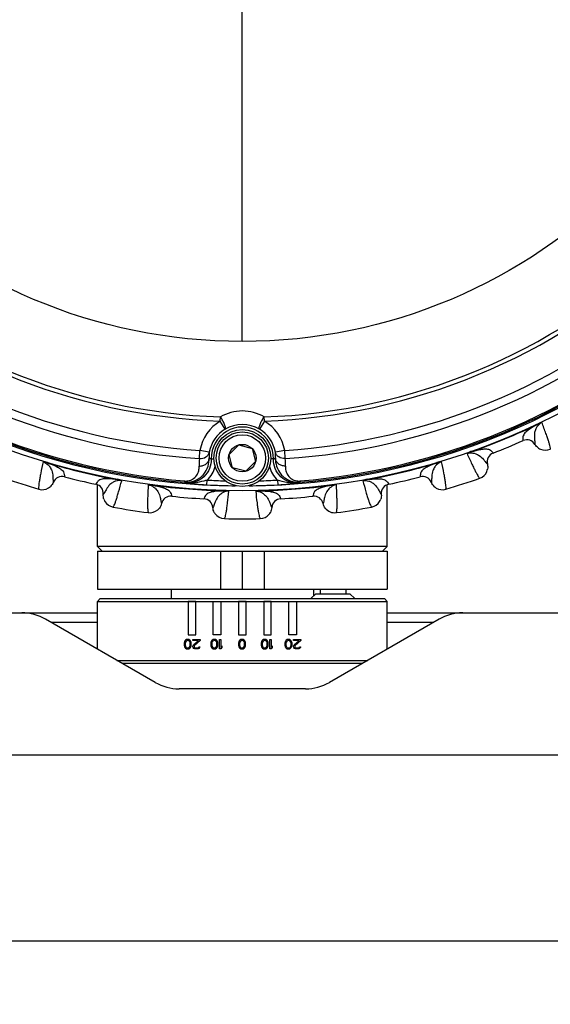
# Model space of a CAD drawing. Header units: millimetres. Extents: x 0 to 420, y 0 to 297.
# Tile 47 of 140: x 80 to 97, y 126 to 157. Entities that reach past the tile are written whole.
import ezdxf

# ---------------------------------------------------------------- set-up
doc = ezdxf.new("R2010")
doc.units = ezdxf.units.MM
doc.header["$LTSCALE"] = 23.1
doc.layers.get('0').update_dxf_attribs({"linetype": 'CONTINUOUS'})
for name, color, linetype in [('02___PRT_ALL_AXES', 7, 'CONTINUOUS'), ('03___PRT_ALL_CURVES', 7, 'CONTINUOUS'), ('COL3', 7, 'CONTINUOUS'), ('DIM_PILOTEES', 7, 'CONTINUOUS')]:
    doc.layers.add(name, color=color, linetype=linetype)
doc.styles.get("Standard").update_dxf_attribs({"font": 'txt', "width": 0.7})
doc.dimstyles.new('DIMSTYLE_2', dxfattribs={"dimtxt": 2.5, "dimasz": 3.5, "dimexe": 2, "dimexo": 0, "dimtad": 1, "dimlfac": 3.333333, "dimdsep": 46, "dimtxsty": 'Standard', "dimblk": '_FILLED', "dimblk1": '_FILLED', "dimblk2": '_FILLED', "dimcen": 0.09, "dimazin": 2, "dimtp": 0.5, "dimtm": 0.5, "dimtfac": 1, "dimtofl": 0, "dimtmove": 0, "dimatfit": 3, "dimldrblk": '_FILLED', "dimfxl": 0, "dimtolj": 1, "dimarcsym": 0})

# ---------------------------------------------------------------- blocks, each defined once
blk = doc.blocks.new('_FILLED')
at = {"color": 0, "linetype": 'ByBlock'}
blk.add_solid([(0, 0), (-1, 0.1429), (-1, -0.1429)], dxfattribs=at)
blk = doc.blocks.new('*D7')
at = {"layer": 'DIM_PILOTEES', "color": 2, "linetype": 'Continuous'}
for p, q in [((68.84, 133.387), (68.84, 126.122)), ((164.84, 133.387), (164.84, 126.122)), ((68.84, 128.122), (116.84, 128.122)), ((164.84, 128.122), (116.84, 128.122))]:
    blk.add_line(p, q, dxfattribs=at)
at = {"layer": 'DIM_PILOTEES', "color": 2, "linetype": 'Continuous', "xscale": 3.5, "yscale": 3.5, "zscale": 3.5, "rotation": 180}
blk.add_blockref('_FILLED', (68.84, 128.122), dxfattribs=at)
at = {"layer": 'DIM_PILOTEES', "color": 2, "linetype": 'Continuous', "xscale": 3.5, "yscale": 3.5, "zscale": 3.5}
blk.add_blockref('_FILLED', (164.84, 128.122), dxfattribs=at)
at = {"layer": 'DIM_PILOTEES', "color": 2, "linetype": 'Continuous', "insert": (116.719, 131.247), "char_height": 2.5, "width": 17.14286, "attachment_point": 2, "line_spacing_factor": 0.9}
blk.add_mtext('{\\ftxt;\\W0.0001;\\H0.0001;\\~}{\\ftxt;\\W2.2857142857;\\H2.5; }{\\ftxt;\\W0.0001;\\H0.0001;\\~}{\\ftxt;\\W0.0001;\\H0.0001;\\~}{\\ftxt;\\W2.2857142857;\\H2.5; }{\\ftxt;\\W0.0001;\\H0.0001;\\~}', dxfattribs=at)

msp = doc.modelspace()

# ---------------------------------------------------------------- linework, layer by layer
at = {"color": 7, "linetype": 'Continuous'}
for p, q in [((86.1449, 144.5439), (86.1496, 144.6755)), ((87.5366, 144.544), (87.5319, 144.6756)), ((86.2985, 144.2864), (86.1449, 144.5439)), ((87.5366, 144.544), (87.3831, 144.2864)), ((96.1612, 144.4419), (96.1564, 144.452)), ((86.4222, 143.489), (86.7284, 143.7952)), ((86.7284, 143.7952), (87.1466, 143.6832)), ((95.7007, 143.9281), (95.7009, 143.9266)), ((95.7007, 143.9281), (95.7009, 143.9266)), ((96.079, 143.8082), (96.0789, 143.807)), ((96.079, 143.8081), (96.0789, 143.807)), ((85.4868, 143.3608), (85.5038, 143.62)), ((85.7988, 143.5663), (85.5038, 143.62)), ((86.5342, 143.0708), (86.4222, 143.489)), ((87.1466, 143.6832), (87.2587, 143.2649)), ((88.1778, 143.6201), (87.8828, 143.5664)), ((88.1948, 143.3608), (88.1778, 143.6201)), ((94.0701, 143.5758), (94.0664, 143.5863)), ((94.759, 143.5381), (94.7599, 143.5369)), ((94.759, 143.5381), (94.7599, 143.5369)), ((80.692, 143.2245), (80.6951, 143.2351)), ((85.8611, 143.3508), (85.9412, 143.3529)), ((86.9525, 142.9587), (86.5342, 143.0708)), ((87.2587, 143.2649), (86.9525, 142.9587)), ((87.8205, 143.3509), (87.7396, 143.353)), ((92.9889, 143.2245), (92.9857, 143.2352)), ((94.5764, 143.1858), (94.5773, 143.1849)), ((94.5764, 143.1857), (94.5773, 143.1849)), ((81.2271, 142.789), (81.2272, 142.7875)), ((81.2272, 142.789), (81.2272, 142.7875)), ((92.4537, 142.789), (92.4537, 142.7875)), ((92.4537, 142.789), (92.4537, 142.7875)), ((80.8723, 142.6114), (80.8725, 142.6102)), ((80.8723, 142.6113), (80.8725, 142.6102)), ((82.2182, 142.5511), (82.2175, 142.5498)), ((82.2182, 142.5511), (82.2175, 142.5498)), ((82.8928, 142.6961), (82.8948, 142.7071)), ((84.0156, 142.5183), (84.0171, 142.5293)), ((85.0164, 142.6529), (85.013, 142.613)), ((85.7251, 142.5307), (85.7329, 142.6804)), ((87.9488, 142.6805), (87.9565, 142.5307)), ((88.6652, 142.653), (88.6686, 142.613)), ((89.6652, 142.5183), (89.6638, 142.5293)), ((90.7881, 142.6961), (90.7861, 142.7071)), ((91.4626, 142.5511), (91.4633, 142.5498)), ((91.4626, 142.5511), (91.4633, 142.5498)), ((92.8086, 142.6114), (92.8083, 142.6102)), ((92.8086, 142.6113), (92.8083, 142.6102)), ((82.4538, 142.2317), (82.453, 142.2307)), ((82.4537, 142.2317), (82.453, 142.2307)), ((84.6123, 142.1719), (84.6126, 142.1704)), ((84.6124, 142.1719), (84.6126, 142.1704)), ((86.272, 142.3407), (86.2723, 142.3518)), ((87.4088, 142.3407), (87.4085, 142.3518)), ((89.0685, 142.1719), (89.0682, 142.1704)), ((89.0685, 142.1719), (89.0682, 142.1704)), ((91.2271, 142.2317), (91.2278, 142.2307)), ((91.2271, 142.2317), (91.2278, 142.2307)), ((84.2896, 141.9409), (84.2901, 141.9398)), ((84.2896, 141.9409), (84.2901, 141.9398)), ((85.6284, 142.0919), (85.6279, 142.0905)), ((85.6285, 142.0919), (85.6279, 142.0905)), ((88.0524, 142.0919), (88.0529, 142.0905)), ((88.0524, 142.0919), (88.0529, 142.0905)), ((89.3912, 141.941), (89.3908, 141.9398)), ((89.3912, 141.9409), (89.3908, 141.9398)), ((85.911, 141.8133), (85.9104, 141.8123)), ((85.911, 141.8133), (85.9104, 141.8123)), ((87.7698, 141.8133), (87.7704, 141.8123)), ((87.7698, 141.8133), (87.7704, 141.8123)), ((82.4154, 140.437), (82.2654, 140.587)), ((91.4154, 140.587), (82.2654, 140.587)), ((91.2654, 140.437), (91.4154, 140.587)), ((82.2654, 140.437), (91.4154, 140.437)), ((86.1478, 140.437), (86.1478, 139.237)), ((86.8404, 140.437), (86.8404, 139.237)), ((87.533, 140.437), (87.533, 139.237)), ((82.2654, 139.237), (91.4154, 139.237)), ((89.1583, 139.087), (89.0083, 138.937)), ((89.1583, 139.087), (90.2383, 139.087)), ((89.2928, 139.237), (89.2928, 139.087)), ((90.1039, 139.237), (90.1039, 139.087)), ((90.2383, 139.087), (90.3883, 138.937)), ((82.3554, 138.937), (82.2654, 138.847)), ((82.2654, 138.847), (91.4154, 138.847)), ((82.2654, 137.3427), (82.2654, 138.847)), ((82.3554, 138.937), (91.3254, 138.937)), ((91.3254, 138.937), (91.4154, 138.847)), ((91.4154, 137.3427), (91.4154, 138.847)), ((64.3404, 138.487), (82.2654, 138.487)), ((91.4154, 138.487), (109.3404, 138.487)), ((84.0923, 136.2879), (80.6316, 138.286)), ((82.2654, 138.187), (80.8031, 138.187)), ((93.0493, 138.286), (89.5885, 136.2879)), ((92.8777, 138.187), (91.4154, 138.187)), ((82.8816, 136.987), (90.7993, 136.987)), ((83.0375, 136.897), (90.6434, 136.897)), ((88.8385, 136.087), (84.8423, 136.087)), ((175.9404, 133.987), (57.7404, 133.987))]:
    msp.add_line(p, q, dxfattribs=at)
for centre, radius in [((86.8404, 163.987), 21.6412), ((86.8404, 163.987), 16.9279), ((86.8404, 143.377), 0.9), ((86.8404, 143.377), 0.825), ((86.8404, 143.377), 0.735), ((86.8404, 143.377), 0.433)]:
    msp.add_circle(centre, radius, dxfattribs=at)
for centre, radius, start, end in [((86.8404, 163.987), 19.4555, 227.0507, 267.95139), ((86.8404, 163.987), 19.3238, 227.0507, 267.95139), ((86.8404, 163.987), 19.3238, 272.0507, 312.95139), ((86.8404, 163.987), 19.4555, 272.0507, 312.95139), ((86.8404, 163.987), 21.4888, 225.58302, 269.4284), ((86.8404, 163.987), 20.6706, 228.7569, 266.24518), ((86.8404, 163.987), 20.4108, 228.7569, 266.24518), ((86.8404, 163.987), 21.4888, 270.5716, 314.41698), ((86.8404, 163.987), 20.4108, 273.7569, 311.24518), ((86.8404, 163.987), 20.6706, 273.7569, 311.24518), ((86.8404, 163.987), 21.452, 229.88886, 265.11322), ((86.8404, 163.987), 21.4119, 229.88886, 265.11322), ((86.8404, 163.987), 21.4119, 274.88886, 310.11322), ((86.8404, 163.987), 21.452, 274.88886, 310.11322), ((86.8411, 143.5004), 1.3635, 90.02826, 120.47216), ((86.8405, 143.5004), 1.3635, 59.52989, 90.00306), ((86.8408, 143.3766), 1.359, 120.79979, 169.6817), ((86.8408, 143.3766), 0.9801, 358.49528, 181.5068), ((86.8408, 143.3519), 1.0805, 59.87483, 120.12721), ((86.8408, 143.3766), 1.359, 10.32038, 59.20229), ((86.8404, 163.987), 21.6426, 289.50423, 295.49579), ((86.8404, 163.987), 21.6537, 289.50422, 295.49579), ((86.8408, 143.3766), 1.0592, 120.79979, 169.6817), ((86.8408, 143.3766), 1.0592, 10.32038, 59.20229), ((86.8404, 163.987), 21.93, 291.16941, 293.83059), ((95.822, 143.6523), 0.2999, 31.04847, 113.81536), ((96.4006, 144.0015), 0.3761, 235.21947, 247.16366), ((86.8517, 143.4581), 1.0585, 174.13028, 184.13394), ((86.9337, 145.693), 2.5761, 243.78994, 245.39359), ((86.7478, 145.693), 2.5761, 294.60849, 296.21214), ((86.8299, 143.4581), 1.0585, 355.86814, 5.8718), ((94.8683, 143.2572), 0.2999, 111.18461, 193.95162), ((96.4001, 144.0006), 0.375, 247.18416, 295.56325), ((86.8404, 163.987), 21.6537, 253.50424, 259.4958), ((86.8404, 163.987), 21.6426, 253.50424, 259.4958), ((86.82, 143.1998), 1.3429, 173.11538, 183.23593), ((85.1121, 143.3309), 0.8992, 313.66328, 345.57095), ((88.5695, 143.331), 0.8991, 194.37596, 226.33904), ((86.8616, 143.1998), 1.3429, 356.76615, 6.8867), ((86.8404, 163.987), 21.6426, 280.50424, 286.4958), ((86.8404, 163.987), 21.6537, 280.50424, 286.4958), ((81.1505, 142.4976), 0.2999, 75.1846, 157.95162), ((86.8404, 163.987), 21.93, 255.16941, 257.83059), ((86.8404, 163.987), 21.93, 282.16941, 284.83059), ((92.5304, 142.4976), 0.2999, 22.04846, 104.81536), ((94.2133, 143.0948), 0.375, 289.436, 337.64906), ((94.2122, 143.0951), 0.3761, 337.6698, 349.69195), ((86.8404, 163.987), 22.53, 250.56213, 253.43786), ((80.5244, 142.752), 0.3761, 301.6698, 313.69195), ((82.1542, 142.2566), 0.2999, 355.04847, 77.81541), ((86.8404, 163.987), 21.6537, 262.50424, 268.49579), ((86.8404, 163.987), 21.6426, 262.50424, 268.49579), ((88.9894, 147.5556), 6.3436, 231.18313, 231.59913), ((86.8117, 159.8362), 17.3418, 264.16618, 264.90668), ((86.4028, 155.2741), 12.7614, 264.91665, 266.9556), ((86.8404, 163.987), 21.4852, 267.02426, 269.40944), ((86.8404, 163.987), 21.3353, 267.02432, 268.54323), ((86.8404, 163.987), 21.4852, 270.5793, 272.97808), ((86.8404, 163.987), 21.3353, 271.45878, 272.97776), ((86.8404, 163.987), 21.6426, 271.50419, 277.49577), ((86.8404, 163.987), 21.6537, 271.50419, 277.49578), ((87.3149, 154.7602), 12.2463, 273.00406, 275.12832), ((86.9614, 158.8744), 16.3756, 275.07355, 275.85775), ((84.6921, 147.5555), 6.3436, 308.40295, 308.81895), ((91.5266, 142.2566), 0.2999, 102.18459, 184.95164), ((93.1565, 142.7521), 0.3761, 226.61275, 238.77352), ((86.8404, 163.987), 22.53, 286.56213, 289.43786), ((80.525, 142.7512), 0.375, 253.436, 301.64906), ((84.5822, 141.8721), 0.2999, 84.18461, 166.95163), ((86.8404, 163.987), 21.93, 264.16941, 266.83059), ((86.8404, 163.987), 21.93, 273.16941, 275.83059), ((89.0986, 141.8721), 0.2999, 13.04846, 95.81537), ((93.1558, 142.7512), 0.375, 238.79501, 286.56319), ((82.8276, 142.1991), 0.3761, 198.93541, 210.85504), ((82.8266, 142.1986), 0.375, 210.87541, 259.56327), ((86.8404, 163.987), 22.53, 259.56213, 262.43786), ((85.6113, 141.7911), 0.2999, 4.04846, 86.81534), ((88.0696, 141.7911), 0.2999, 93.18458, 175.95164), ((86.8404, 163.987), 22.53, 277.56213, 280.43786), ((90.8542, 142.1986), 0.375, 280.436, 328.64906), ((90.8532, 142.1991), 0.3761, 328.6698, 340.69195), ((83.9248, 142.0247), 0.375, 262.436, 310.64906), ((83.924, 142.0254), 0.3761, 310.66981, 322.69195), ((86.2848, 141.8392), 0.3754, 208.2969, 214.33575), ((86.2845, 141.839), 0.375, 214.33733, 268.56304), ((87.3964, 141.839), 0.375, 271.43597, 319.64906), ((87.3954, 141.8396), 0.3761, 319.6698, 331.69195), ((89.756, 142.0247), 0.375, 217.53596, 277.56258), ((86.8404, 163.987), 22.53, 268.56213, 271.43786), ((79.8816, 136.987), 1.5, 60, 90), ((93.7993, 136.987), 1.5, 90, 120), ((84.8423, 137.587), 1.5, 240, 270), ((88.8385, 137.587), 1.5, 270, 300)]:
    msp.add_arc(centre, radius, start, end, dxfattribs=at)
for points, knots in [([(86.2985, 144.2864), (86.304, 144.2908), (86.311, 144.3089), (86.3083, 144.3602), (86.2806, 144.4464), (86.2263, 144.5594), (86.1773, 144.6376), (86.1496, 144.6755)], [0, 0, 0, 0, 0.0489859, 0.1240191, 0.3586936, 0.6721743, 1, 1, 1, 1]), ([(87.3831, 144.2864), (87.3776, 144.2908), (87.3705, 144.3089), (87.3733, 144.3602), (87.4009, 144.4465), (87.4552, 144.5595), (87.5043, 144.6376), (87.5319, 144.6756)], [0, 0, 0, 0, 0.0489878, 0.1240211, 0.3586949, 0.672175, 1, 1, 1, 1]), ([(96.1612, 144.4419), (96.0702, 144.3936), (95.9397, 144.3186), (95.7856, 144.201), (95.7047, 144.1047), (95.6934, 144.0048), (95.6972, 143.9526), (95.7007, 143.9281)], [0, 0, 0, 0, 0.4163368, 0.603755, 0.7883405, 0.899971, 1, 1, 1, 1]), ([(96.2962, 144.4983), (96.241, 144.4712), (96.168, 144.4086), (96.0981, 144.2928), (96.0578, 144.1646), (96.056, 144.0203), (96.0733, 143.8977), (96.08, 143.8328), (96.079, 143.8081)], [0, 0, 0, 0, 0.2372853, 0.3547765, 0.5205252, 0.7493742, 0.904539, 1, 1, 1, 1]), ([(96.2962, 144.4983), (96.2923, 144.4991), (96.283, 144.4981), (96.262, 144.4941), (96.232, 144.4843), (96.1945, 144.4696), (96.1692, 144.4581), (96.1564, 144.452)], [0, 0, 0, 0, 0.0792354, 0.1846662, 0.4362285, 0.7136569, 1, 1, 1, 1]), ([(96.2962, 144.4983), (96.2734, 144.4893), (96.2272, 144.4734), (96.183, 144.4527), (96.1612, 144.4419)], [0, 0, 0, 0, 0.5010872, 1, 1, 1, 1]), ([(96.5619, 143.6623), (96.5667, 143.6688), (96.5656, 143.6953), (96.5582, 143.7413), (96.5396, 143.8123), (96.5113, 143.9052), (96.4724, 144.0215), (96.4012, 144.2223), (96.3403, 144.3834), (96.2962, 144.4983)], [0, 0, 0, 0, 0.0276676, 0.0818253, 0.1640493, 0.2746457, 0.4136462, 0.5809734, 1, 1, 1, 1]), ([(85.013, 142.613), (85.0766, 142.6075), (85.2021, 142.6134), (85.3741, 142.6683), (85.5163, 142.7562), (85.6593, 142.8965), (85.7736, 143.1071), (85.7988, 143.2923), (85.796, 143.3818)], [0, 0, 0, 0, 0.1549354, 0.3001982, 0.4333702, 0.5564914, 0.7830363, 1, 1, 1, 1]), ([(85.4792, 143.124), (85.519, 143.1226), (85.5987, 143.1335), (85.7026, 143.1885), (85.7758, 143.275), (85.7951, 143.3469), (85.796, 143.3818)], [0, 0, 0, 0, 0.2654064, 0.5233125, 0.7675494, 1, 1, 1, 1]), ([(85.4868, 143.3608), (85.5562, 143.3553), (85.6662, 143.38), (85.7655, 143.4741), (85.7925, 143.5353), (85.7988, 143.5663)], [0, 0, 0, 0, 0.51887, 0.7645351, 1, 1, 1, 1]), ([(88.1948, 143.3608), (88.1254, 143.3553), (88.0154, 143.38), (87.9161, 143.4742), (87.8891, 143.5354), (87.8828, 143.5664)], [0, 0, 0, 0, 0.51887, 0.7645351, 1, 1, 1, 1]), ([(87.8856, 143.3818), (87.8828, 143.2924), (87.908, 143.1071), (88.0223, 142.8965), (88.1654, 142.7561), (88.3076, 142.6683), (88.4796, 142.6135), (88.605, 142.6076), (88.6686, 142.613)], [0, 0, 0, 0, 0.2169685, 0.4435715, 0.5667109, 0.6998765, 0.8450975, 1, 1, 1, 1]), ([(88.2024, 143.124), (88.1626, 143.1226), (88.083, 143.1336), (87.979, 143.1886), (87.9058, 143.275), (87.8865, 143.3469), (87.8856, 143.3818)], [0, 0, 0, 0, 0.2654064, 0.5233125, 0.7675494, 1, 1, 1, 1]), ([(94.0664, 143.5863), (94.053, 143.5816), (94.027, 143.5718), (93.99, 143.5557), (93.962, 143.5413), (93.9442, 143.5294), (93.937, 143.5234), (93.9348, 143.5202)], [0, 0, 0, 0, 0.2863254, 0.5637467, 0.8152504, 0.9207392, 1, 1, 1, 1]), ([(94.0701, 143.5758), (94.047, 143.568), (94.0011, 143.5512), (93.9572, 143.53), (93.9348, 143.5202)], [0, 0, 0, 0, 0.4989204, 1, 1, 1, 1]), ([(93.9348, 143.5202), (93.9929, 143.54), (94.0889, 143.5474), (94.2201, 143.5149), (94.3393, 143.4527), (94.4426, 143.352), (94.5171, 143.2531), (94.5582, 143.2025), (94.5764, 143.1857)], [0, 0, 0, 0, 0.2372756, 0.3547692, 0.5205199, 0.7493702, 0.9045368, 1, 1, 1, 1]), ([(93.9348, 143.5202), (93.9848, 143.4077), (94.0557, 143.2507), (94.1473, 143.0584), (94.202, 142.9487), (94.2477, 142.863), (94.2848, 142.7996), (94.312, 142.7619), (94.33, 142.7424), (94.3381, 142.7411)], [0, 0, 0, 0, 0.4190238, 0.5863511, 0.7253523, 0.8359487, 0.9181735, 0.9723321, 1, 1, 1, 1]), ([(94.0701, 143.5758), (94.1686, 143.6059), (94.3139, 143.6452), (94.5061, 143.671), (94.6313, 143.6601), (94.71, 143.5975), (94.7441, 143.5578), (94.759, 143.5381)], [0, 0, 0, 0, 0.4163341, 0.6037535, 0.7883396, 0.8999703, 1, 1, 1, 1]), ([(80.5498, 143.259), (80.5241, 143.1387), (80.4892, 142.97), (80.4503, 142.7606), (80.4301, 142.6396), (80.4167, 142.5434), (80.4094, 142.4703), (80.4093, 142.4238), (80.4124, 142.3975), (80.4181, 142.3917)], [0, 0, 0, 0, 0.4190172, 0.5863449, 0.7253448, 0.835943, 0.9181717, 0.9723313, 1, 1, 1, 1]), ([(80.6951, 143.2351), (80.6816, 143.2392), (80.6547, 143.2466), (80.6154, 143.2553), (80.5842, 143.2603), (80.5629, 143.2608), (80.5534, 143.2606), (80.5498, 143.259)], [0, 0, 0, 0, 0.2863323, 0.5637579, 0.815303, 0.9206414, 1, 1, 1, 1]), ([(80.5498, 143.259), (80.6085, 143.2409), (80.6905, 143.1905), (80.7775, 143.087), (80.8374, 142.9667), (80.8618, 142.8245), (80.8639, 142.7007), (80.8674, 142.6356), (80.8723, 142.6113)], [0, 0, 0, 0, 0.2372838, 0.3547752, 0.5205239, 0.7493728, 0.9045382, 1, 1, 1, 1]), ([(80.692, 143.2245), (80.6687, 143.2317), (80.6334, 143.2416), (80.5915, 143.2508), (80.5675, 143.2551), (80.5558, 143.2583), (80.5498, 143.259)], [0, 0, 0, 0, 0.4989168, 0.7520902, 0.8770226, 1, 1, 1, 1]), ([(80.692, 143.2245), (80.7894, 143.191), (80.93, 143.1373), (81.1006, 143.0453), (81.1956, 142.9628), (81.2224, 142.8659), (81.2267, 142.8138), (81.2272, 142.789)], [0, 0, 0, 0, 0.4163289, 0.6037497, 0.7883374, 0.8999693, 1, 1, 1, 1]), ([(85.0164, 142.6529), (85.0635, 142.6489), (85.1515, 142.6557), (85.2897, 142.7119), (85.4048, 142.8198), (85.4724, 142.9714), (85.482, 143.0745), (85.4792, 143.124)], [0, 0, 0, 0, 0.1895324, 0.3464148, 0.5920578, 0.8008832, 1, 1, 1, 1]), ([(85.8611, 143.3508), (85.8638, 143.2466), (85.8247, 143.0344), (85.6417, 142.7698), (85.3669, 142.6024), (85.1529, 142.5755), (85.049, 142.5842)], [0, 0, 0, 0, 0.2499967, 0.4999859, 0.7499764, 1, 1, 1, 1]), ([(88.6326, 142.5843), (88.5288, 142.5756), (88.3147, 142.6024), (88.0399, 142.7698), (87.8569, 143.0345), (87.8178, 143.2467), (87.8205, 143.3509)], [0, 0, 0, 0, 0.2499997, 0.5000005, 0.7499784, 1, 1, 1, 1]), ([(88.2024, 143.124), (88.1996, 143.0745), (88.2092, 142.9714), (88.2769, 142.8198), (88.392, 142.7119), (88.5302, 142.6557), (88.6182, 142.649), (88.6652, 142.653)], [0, 0, 0, 0, 0.1991522, 0.4080464, 0.6537536, 0.8105925, 1, 1, 1, 1]), ([(92.9889, 143.2245), (92.8915, 143.191), (92.7508, 143.1373), (92.5802, 143.0453), (92.4853, 142.9628), (92.4585, 142.8659), (92.4541, 142.8138), (92.4537, 142.789)], [0, 0, 0, 0, 0.4163411, 0.6037582, 0.7883424, 0.8999716, 1, 1, 1, 1]), ([(93.131, 143.259), (93.0723, 143.2409), (92.9904, 143.1905), (92.9033, 143.087), (92.8434, 142.9667), (92.8191, 142.8245), (92.817, 142.7007), (92.8134, 142.6356), (92.8086, 142.6113)], [0, 0, 0, 0, 0.2372771, 0.3547701, 0.5205206, 0.7493713, 0.9045374, 1, 1, 1, 1]), ([(93.131, 143.259), (93.1274, 143.2604), (93.118, 143.261), (93.0966, 143.2602), (93.0655, 143.2553), (93.0262, 143.2466), (92.9993, 143.2392), (92.9857, 143.2352)], [0, 0, 0, 0, 0.0792289, 0.1846976, 0.4362363, 0.7136666, 1, 1, 1, 1]), ([(93.1311, 143.259), (93.1072, 143.2537), (93.0591, 143.2452), (93.0121, 143.2318), (92.9889, 143.2245)], [0, 0, 0, 0, 0.5010632, 1, 1, 1, 1]), ([(93.2627, 142.3917), (93.2685, 142.3975), (93.2716, 142.4238), (93.2714, 142.4703), (93.2642, 142.5434), (93.2508, 142.6396), (93.2305, 142.7605), (93.1916, 142.97), (93.1567, 143.1387), (93.131, 143.259)], [0, 0, 0, 0, 0.0276676, 0.0818253, 0.1640493, 0.2746457, 0.4136462, 0.5809734, 1, 1, 1, 1]), ([(82.8928, 142.6961), (82.7908, 142.7105), (82.6411, 142.7265), (82.4473, 142.7219), (82.3253, 142.6916), (82.2574, 142.6174), (82.2298, 142.5729), (82.2182, 142.5511)], [0, 0, 0, 0, 0.4163398, 0.6037568, 0.7883413, 0.8999716, 1, 1, 1, 1]), ([(83.0351, 142.6624), (82.9746, 142.6729), (82.8787, 142.6652), (82.7541, 142.6125), (82.6462, 142.5325), (82.5599, 142.4169), (82.5018, 142.3075), (82.4691, 142.251), (82.4537, 142.2317)], [0, 0, 0, 0, 0.2372765, 0.3547683, 0.5205172, 0.7493666, 0.9045338, 1, 1, 1, 1]), ([(82.7587, 141.8298), (82.7664, 141.8323), (82.7812, 141.8544), (82.8021, 141.8959), (82.8288, 141.9643), (82.8606, 142.0561), (82.8975, 142.173), (82.9579, 142.3773), (83.0033, 142.5435), (83.0351, 142.6624)], [0, 0, 0, 0, 0.0276676, 0.0818253, 0.1640493, 0.2746457, 0.4136462, 0.5809734, 1, 1, 1, 1]), ([(83.0351, 142.6624), (83.0115, 142.6684), (82.9648, 142.6827), (82.9168, 142.692), (82.8928, 142.6961)], [0, 0, 0, 0, 0.5010732, 1, 1, 1, 1]), ([(83.0351, 142.6624), (83.0325, 142.6653), (83.0244, 142.67), (83.005, 142.679), (82.975, 142.6888), (82.936, 142.6989), (82.9087, 142.7045), (82.8948, 142.7071)], [0, 0, 0, 0, 0.0792208, 0.1846781, 0.4362287, 0.7136603, 1, 1, 1, 1]), ([(83.8698, 142.5302), (83.8633, 142.4072), (83.8552, 142.2352), (83.8495, 142.0223), (83.8484, 141.8996), (83.8503, 141.8026), (83.8545, 141.7292), (83.8617, 141.6832), (83.8689, 141.6577), (83.8754, 141.6529)], [0, 0, 0, 0, 0.4190168, 0.5863445, 0.7253449, 0.8359431, 0.9181717, 0.9723313, 1, 1, 1, 1]), ([(84.0171, 142.5293), (84.0031, 142.5311), (83.9753, 142.5343), (83.9352, 142.5367), (83.9036, 142.5367), (83.8824, 142.534), (83.8732, 142.5322), (83.8698, 142.5302)], [0, 0, 0, 0, 0.2863282, 0.5637529, 0.8152887, 0.9206512, 1, 1, 1, 1]), ([(84.0156, 142.5183), (83.9915, 142.5218), (83.9551, 142.5263), (83.9063, 142.5284), (83.8819, 142.5303), (83.8698, 142.5302)], [0, 0, 0, 0, 0.4989187, 0.752075, 1, 1, 1, 1]), ([(83.8698, 142.5302), (83.9307, 142.5215), (84.0194, 142.4845), (84.1217, 142.3959), (84.1996, 142.2864), (84.2459, 142.1498), (84.2674, 142.0278), (84.281, 141.9641), (84.2896, 141.9409)], [0, 0, 0, 0, 0.2372891, 0.3547843, 0.5205332, 0.7493792, 0.9045414, 1, 1, 1, 1]), ([(84.0156, 142.5183), (84.1171, 142.5004), (84.2644, 142.4694), (84.4473, 142.4052), (84.554, 142.3386), (84.5956, 142.2471), (84.608, 142.1963), (84.6124, 142.1719)], [0, 0, 0, 0, 0.4163297, 0.6037504, 0.7883378, 0.8999695, 1, 1, 1, 1]), ([(85.7329, 142.6804), (85.6982, 142.6707), (85.5616, 142.6324), (85.4226, 142.6005), (85.3174, 142.5883)], [0, 0, 0, 0, 0.2537562, 1, 1, 1, 1]), ([(88.3643, 142.5884), (88.3294, 142.5924), (88.1889, 142.6137), (88.0517, 142.6514), (87.9488, 142.6805)], [0, 0, 0, 0, 0.2468901, 1, 1, 1, 1]), ([(89.6652, 142.5183), (89.5638, 142.5004), (89.4165, 142.4694), (89.2336, 142.4052), (89.1269, 142.3386), (89.0852, 142.2471), (89.0728, 142.1963), (89.0685, 142.1719)], [0, 0, 0, 0, 0.4163329, 0.6037521, 0.7883389, 0.8999702, 1, 1, 1, 1]), ([(89.811, 142.5302), (89.7502, 142.5214), (89.6614, 142.4845), (89.5592, 142.3959), (89.4812, 142.2864), (89.4349, 142.1498), (89.4135, 142.0278), (89.3998, 141.9641), (89.3912, 141.9409)], [0, 0, 0, 0, 0.2372843, 0.354776, 0.5205251, 0.7493747, 0.9045395, 1, 1, 1, 1]), ([(89.811, 142.5302), (89.8076, 142.5321), (89.7985, 142.5341), (89.7772, 142.5367), (89.7457, 142.5367), (89.7055, 142.5343), (89.6778, 142.5311), (89.6638, 142.5293)], [0, 0, 0, 0, 0.0792379, 0.1846805, 0.4362223, 0.7136632, 1, 1, 1, 1]), ([(89.811, 142.5302), (89.7866, 142.5286), (89.7378, 142.5278), (89.6893, 142.5218), (89.6653, 142.5183)], [0, 0, 0, 0, 0.5010468, 1, 1, 1, 1]), ([(89.8054, 141.6529), (89.812, 141.6577), (89.8192, 141.6832), (89.8263, 141.7292), (89.8306, 141.8025), (89.8324, 141.8996), (89.8313, 142.0222), (89.8257, 142.2352), (89.8176, 142.4072), (89.811, 142.5302)], [0, 0, 0, 0, 0.0276676, 0.0818253, 0.1640493, 0.2746457, 0.4136462, 0.5809734, 1, 1, 1, 1]), ([(90.7861, 142.7071), (90.7721, 142.7045), (90.7448, 142.6989), (90.7059, 142.6888), (90.6758, 142.6791), (90.6566, 142.6699), (90.6482, 142.6654), (90.6457, 142.6624)], [0, 0, 0, 0, 0.2863335, 0.5637581, 0.8153068, 0.9206355, 1, 1, 1, 1]), ([(90.7881, 142.6961), (90.7641, 142.692), (90.7281, 142.6847), (90.6867, 142.674), (90.6633, 142.6669), (90.6513, 142.6645), (90.6457, 142.6624)], [0, 0, 0, 0, 0.498916, 0.7520936, 0.8770707, 1, 1, 1, 1]), ([(90.6457, 142.6625), (90.7062, 142.673), (90.8021, 142.6651), (90.9267, 142.6125), (91.0347, 142.5325), (91.121, 142.4169), (91.179, 142.3075), (91.2118, 142.251), (91.2271, 142.2317)], [0, 0, 0, 0, 0.2372901, 0.3547858, 0.5205343, 0.7493789, 0.9045407, 1, 1, 1, 1]), ([(90.6457, 142.6624), (90.6775, 142.5435), (90.723, 142.3773), (90.7834, 142.173), (90.8202, 142.0561), (90.852, 141.9643), (90.8787, 141.8959), (90.8997, 141.8544), (90.9144, 141.8323), (90.9222, 141.8298)], [0, 0, 0, 0, 0.4190167, 0.5863445, 0.725345, 0.8359431, 0.9181716, 0.9723313, 1, 1, 1, 1]), ([(90.7881, 142.6961), (90.8901, 142.7105), (91.0398, 142.7265), (91.2336, 142.7219), (91.3556, 142.6916), (91.4235, 142.6174), (91.451, 142.5729), (91.4626, 142.5511)], [0, 0, 0, 0, 0.4163286, 0.6037495, 0.7883373, 0.8999692, 1, 1, 1, 1]), ([(86.272, 142.3407), (86.169, 142.3389), (86.0187, 142.3314), (85.828, 142.2965), (85.7122, 142.2475), (85.6567, 142.1636), (85.6365, 142.1153), (85.6284, 142.0919)], [0, 0, 0, 0, 0.416332, 0.6037544, 0.7883402, 0.8999709, 1, 1, 1, 1]), ([(86.4179, 142.3296), (86.3564, 142.3305), (86.2629, 142.3079), (86.1481, 142.2364), (86.054, 142.1405), (85.9869, 142.0128), (85.9466, 141.8957), (85.9231, 141.8348), (85.911, 141.8133)], [0, 0, 0, 0, 0.2372831, 0.3547737, 0.5205258, 0.7493759, 0.9045412, 1, 1, 1, 1]), ([(86.4179, 142.3296), (86.3935, 142.3319), (86.3452, 142.3387), (86.2963, 142.3404), (86.272, 142.3407)], [0, 0, 0, 0, 0.5010887, 1, 1, 1, 1]), ([(86.4179, 142.3296), (86.4148, 142.3321), (86.4061, 142.3354), (86.3855, 142.3414), (86.3544, 142.3463), (86.3143, 142.3502), (86.2864, 142.3514), (86.2723, 142.3518)], [0, 0, 0, 0, 0.0792429, 0.1846758, 0.4362334, 0.7136597, 1, 1, 1, 1]), ([(86.2751, 141.4641), (86.2823, 141.4678), (86.2934, 141.4918), (86.3077, 141.5361), (86.3233, 141.6079), (86.3403, 141.7035), (86.3585, 141.8248), (86.3862, 142.036), (86.4051, 142.2072), (86.4179, 142.3296)], [0, 0, 0, 0, 0.0276644, 0.0818167, 0.1640337, 0.27462, 0.4136153, 0.5809542, 1, 1, 1, 1]), ([(87.4085, 142.3518), (87.3944, 142.3514), (87.3665, 142.3502), (87.3265, 142.3463), (87.2953, 142.3414), (87.2748, 142.3354), (87.266, 142.3321), (87.263, 142.3296)], [0, 0, 0, 0, 0.2863516, 0.5637689, 0.8153172, 0.920769, 1, 1, 1, 1]), ([(87.4088, 142.3407), (87.3845, 142.3404), (87.3478, 142.3389), (87.3052, 142.3347), (87.281, 142.3314), (87.2689, 142.3307), (87.263, 142.3296)], [0, 0, 0, 0, 0.498904, 0.7520756, 0.87698, 1, 1, 1, 1]), ([(87.263, 142.3297), (87.3244, 142.3306), (87.4179, 142.3079), (87.5327, 142.2364), (87.6268, 142.1405), (87.694, 142.0128), (87.7342, 141.8957), (87.7577, 141.8348), (87.7698, 141.8133)], [0, 0, 0, 0, 0.2372877, 0.3547812, 0.520528, 0.7493725, 0.9045363, 1, 1, 1, 1]), ([(87.263, 142.3296), (87.2758, 142.2072), (87.2947, 142.036), (87.3224, 141.8248), (87.3405, 141.7035), (87.3575, 141.6079), (87.3732, 141.5361), (87.3874, 141.4918), (87.3985, 141.4678), (87.4058, 141.4641)], [0, 0, 0, 0, 0.4190282, 0.5863559, 0.725353, 0.8359474, 0.9181739, 0.972332, 1, 1, 1, 1]), ([(87.4088, 142.3407), (87.5118, 142.3389), (87.6622, 142.3314), (87.8529, 142.2965), (87.9687, 142.2475), (88.0241, 142.1636), (88.0443, 142.1153), (88.0524, 142.0919)], [0, 0, 0, 0, 0.4163428, 0.6037597, 0.788343, 0.899972, 1, 1, 1, 1])]:
    msp.add_open_spline(points, degree=3, knots=knots, dxfattribs=at)
for points in [[(96.1861, 143.6926), (96.1432, 143.7224), (96.1059, 143.7622), (96.0789, 143.807)], [(94.5773, 143.1849), (94.5899, 143.1341), (94.5916, 143.0793), (94.5822, 143.0278)], [(80.8725, 142.6102), (80.8528, 142.5616), (80.8221, 142.5163), (80.7842, 142.4801)], [(85.3174, 142.5883), (85.2285, 142.5781), (85.1381, 142.5761), (85.049, 142.5842)], [(88.6326, 142.5843), (88.5435, 142.5762), (88.4531, 142.5781), (88.3643, 142.5884)], [(92.8981, 142.4787), (92.8596, 142.5152), (92.8283, 142.561), (92.8083, 142.6102)], [(82.4719, 142.077), (82.4551, 142.1258), (82.4486, 142.1793), (82.453, 142.2307)], [(91.2278, 142.2307), (91.2323, 142.1785), (91.2255, 142.1242), (91.2082, 142.0747)], [(84.2901, 141.9398), (84.2782, 141.8887), (84.2549, 141.8392), (84.2231, 141.7975)], [(89.4587, 141.7962), (89.4264, 141.8382), (89.4028, 141.8882), (89.3908, 141.9398)], [(85.9543, 141.6612), (85.9294, 141.7074), (85.9142, 141.76), (85.9104, 141.8123)], [(87.7704, 141.8123), (87.7667, 141.76), (87.7514, 141.7074), (87.7266, 141.6612)]]:
    msp.add_open_spline(points, degree=3, dxfattribs=at)
at = {"layer": '02___PRT_ALL_AXES', "color": 7, "linetype": 'Continuous'}
for p, q in [((82.2654, 140.587), (82.2654, 142.5346)), ((91.4154, 140.587), (91.4154, 142.5346)), ((82.2654, 140.437), (82.2654, 139.237)), ((91.4154, 140.437), (91.4154, 139.237)), ((84.5904, 139.237), (84.5904, 138.937)), ((89.0904, 139.237), (89.0904, 139.0191))]:
    msp.add_line(p, q, dxfattribs=at)
at = {"layer": '03___PRT_ALL_CURVES', "color": 40, "linetype": 'Continuous'}
for p, q in [((85.3704, 138.847), (85.1304, 138.847)), ((85.1304, 138.847), (85.1304, 137.797)), ((85.3704, 137.797), (85.3704, 138.847)), ((85.9254, 138.847), (86.1654, 138.847)), ((85.9254, 137.797), (85.9254, 138.847)), ((86.1654, 138.847), (86.1654, 137.797)), ((86.9604, 138.847), (86.7204, 138.847)), ((86.7204, 138.847), (86.7204, 137.797)), ((86.9604, 137.797), (86.9604, 138.847)), ((87.7554, 138.847), (87.5154, 138.847)), ((87.5154, 138.847), (87.5154, 137.797)), ((87.7554, 137.797), (87.7554, 138.847)), ((88.3104, 138.847), (88.5504, 138.847)), ((88.3104, 137.797), (88.3104, 138.847)), ((88.5504, 138.847), (88.5504, 137.797)), ((85.1304, 137.797), (85.3704, 137.797)), ((86.1654, 137.797), (85.9254, 137.797)), ((86.7204, 137.797), (86.9604, 137.797)), ((87.5154, 137.797), (87.7554, 137.797)), ((88.5504, 137.797), (88.3104, 137.797)), ((85.0117, 137.5576), (85.0054, 137.5257)), ((85.0054, 137.5257), (85.0054, 137.4683)), ((85.0179, 137.5768), (85.0117, 137.5576)), ((85.0304, 137.6023), (85.0179, 137.5768)), ((85.0492, 137.6214), (85.0304, 137.6023)), ((85.0429, 137.5576), (85.0367, 137.5193)), ((85.0367, 137.5193), (85.0367, 137.4746)), ((85.0367, 137.4746), (85.0429, 137.4363)), ((85.0679, 137.5959), (85.0429, 137.5576)), ((85.0804, 137.6406), (85.0492, 137.6214)), ((85.0867, 137.6087), (85.0679, 137.5959)), ((85.1179, 137.647), (85.0804, 137.6406)), ((85.1179, 137.6151), (85.0867, 137.6087)), ((85.1554, 137.6406), (85.1179, 137.647)), ((85.1492, 137.6087), (85.1179, 137.6151)), ((85.1679, 137.5959), (85.1492, 137.6087)), ((85.1867, 137.6214), (85.1554, 137.6406)), ((85.1929, 137.5576), (85.1679, 137.5959)), ((85.2054, 137.6023), (85.1867, 137.6214)), ((85.1992, 137.5193), (85.1929, 137.5576)), ((85.1929, 137.4363), (85.1992, 137.4746)), ((85.1992, 137.4746), (85.1992, 137.5193)), ((85.2179, 137.5768), (85.2054, 137.6023)), ((85.2242, 137.5576), (85.2179, 137.5768)), ((85.2304, 137.5257), (85.2242, 137.5576)), ((85.2304, 137.4683), (85.2304, 137.5257)), ((85.2804, 137.647), (85.5054, 137.647)), ((85.2804, 137.6151), (85.2804, 137.647)), ((85.4554, 137.6151), (85.2804, 137.6151)), ((85.2867, 137.4555), (85.2992, 137.4746)), ((85.2992, 137.4746), (85.4554, 137.6151)), ((85.5054, 137.6151), (85.3304, 137.4555)), ((85.5054, 137.647), (85.5054, 137.6151)), ((85.8517, 137.5576), (85.8454, 137.5257)), ((85.8454, 137.5257), (85.8454, 137.4683)), ((85.8579, 137.5768), (85.8517, 137.5576)), ((85.8704, 137.6023), (85.8579, 137.5768)), ((85.8892, 137.6214), (85.8704, 137.6023)), ((85.8829, 137.5576), (85.8767, 137.5193)), ((85.8767, 137.5193), (85.8767, 137.4746)), ((85.8767, 137.4746), (85.8829, 137.4363)), ((85.9079, 137.5959), (85.8829, 137.5576)), ((85.9204, 137.6406), (85.8892, 137.6214)), ((85.9267, 137.6087), (85.9079, 137.5959)), ((85.9579, 137.647), (85.9204, 137.6406)), ((85.9579, 137.6151), (85.9267, 137.6087)), ((85.9954, 137.6406), (85.9579, 137.647)), ((85.9892, 137.6087), (85.9579, 137.6151)), ((86.0079, 137.5959), (85.9892, 137.6087)), ((86.0267, 137.6214), (85.9954, 137.6406)), ((86.0329, 137.5576), (86.0079, 137.5959)), ((86.0454, 137.6023), (86.0267, 137.6214)), ((86.0392, 137.5193), (86.0329, 137.5576)), ((86.0329, 137.4363), (86.0392, 137.4746)), ((86.0392, 137.4746), (86.0392, 137.5193)), ((86.0579, 137.5768), (86.0454, 137.6023)), ((86.0642, 137.5576), (86.0579, 137.5768)), ((86.0704, 137.5257), (86.0642, 137.5576)), ((86.0704, 137.4683), (86.0704, 137.5257)), ((86.1204, 137.647), (86.1579, 137.647)), ((86.1204, 137.347), (86.1204, 137.647)), ((86.1579, 137.647), (86.1579, 137.398)), ((86.7267, 137.5576), (86.7204, 137.5257)), ((86.7204, 137.5257), (86.7204, 137.4683)), ((86.7329, 137.5768), (86.7267, 137.5576)), ((86.7454, 137.6023), (86.7329, 137.5768)), ((86.7642, 137.6214), (86.7454, 137.6023)), ((86.7579, 137.5576), (86.7517, 137.5193)), ((86.7517, 137.5193), (86.7517, 137.4746)), ((86.7517, 137.4746), (86.7579, 137.4363)), ((86.7829, 137.5959), (86.7579, 137.5576)), ((86.7954, 137.6406), (86.7642, 137.6214)), ((86.8017, 137.6087), (86.7829, 137.5959)), ((86.8329, 137.647), (86.7954, 137.6406)), ((86.8329, 137.6151), (86.8017, 137.6087)), ((86.8704, 137.6406), (86.8329, 137.647)), ((86.8642, 137.6087), (86.8329, 137.6151)), ((86.8829, 137.5959), (86.8642, 137.6087)), ((86.9017, 137.6214), (86.8704, 137.6406)), ((86.9079, 137.5576), (86.8829, 137.5959)), ((86.9204, 137.6023), (86.9017, 137.6214)), ((86.9142, 137.5193), (86.9079, 137.5576)), ((86.9079, 137.4363), (86.9142, 137.4746)), ((86.9142, 137.4746), (86.9142, 137.5193)), ((86.9329, 137.5768), (86.9204, 137.6023)), ((86.9392, 137.5576), (86.9329, 137.5768)), ((86.9454, 137.5257), (86.9392, 137.5576)), ((86.9454, 137.4683), (86.9454, 137.5257)), ((87.4417, 137.5576), (87.4354, 137.5257)), ((87.4354, 137.5257), (87.4354, 137.4683)), ((87.4479, 137.5768), (87.4417, 137.5576)), ((87.4604, 137.6023), (87.4479, 137.5768)), ((87.4792, 137.6214), (87.4604, 137.6023)), ((87.4729, 137.5576), (87.4667, 137.5193)), ((87.4667, 137.5193), (87.4667, 137.4746)), ((87.4667, 137.4746), (87.4729, 137.4363)), ((87.4979, 137.5959), (87.4729, 137.5576)), ((87.5104, 137.6406), (87.4792, 137.6214)), ((87.5167, 137.6087), (87.4979, 137.5959)), ((87.5479, 137.647), (87.5104, 137.6406)), ((87.5479, 137.6151), (87.5167, 137.6087)), ((87.5854, 137.6406), (87.5479, 137.647)), ((87.5792, 137.6087), (87.5479, 137.6151)), ((87.5979, 137.5959), (87.5792, 137.6087)), ((87.6167, 137.6214), (87.5854, 137.6406)), ((87.6229, 137.5576), (87.5979, 137.5959)), ((87.6354, 137.6023), (87.6167, 137.6214)), ((87.6292, 137.5193), (87.6229, 137.5576)), ((87.6229, 137.4363), (87.6292, 137.4746)), ((87.6292, 137.4746), (87.6292, 137.5193)), ((87.6479, 137.5768), (87.6354, 137.6023)), ((87.6542, 137.5576), (87.6479, 137.5768)), ((87.6604, 137.5257), (87.6542, 137.5576)), ((87.6604, 137.4683), (87.6604, 137.5257)), ((87.7104, 137.647), (87.7479, 137.647)), ((87.7104, 137.347), (87.7104, 137.647)), ((87.7479, 137.647), (87.7479, 137.398)), ((88.1917, 137.5576), (88.1854, 137.5257)), ((88.1854, 137.5257), (88.1854, 137.4683)), ((88.1979, 137.5768), (88.1917, 137.5576)), ((88.2104, 137.6023), (88.1979, 137.5768)), ((88.2292, 137.6214), (88.2104, 137.6023)), ((88.2229, 137.5576), (88.2167, 137.5193)), ((88.2167, 137.5193), (88.2167, 137.4746)), ((88.2167, 137.4746), (88.2229, 137.4363)), ((88.2479, 137.5959), (88.2229, 137.5576)), ((88.2604, 137.6406), (88.2292, 137.6214)), ((88.2667, 137.6087), (88.2479, 137.5959)), ((88.2979, 137.647), (88.2604, 137.6406)), ((88.2979, 137.6151), (88.2667, 137.6087)), ((88.3354, 137.6406), (88.2979, 137.647)), ((88.3292, 137.6087), (88.2979, 137.6151)), ((88.3479, 137.5959), (88.3292, 137.6087)), ((88.3667, 137.6214), (88.3354, 137.6406)), ((88.3729, 137.5576), (88.3479, 137.5959)), ((88.3854, 137.6023), (88.3667, 137.6214)), ((88.3792, 137.5193), (88.3729, 137.5576)), ((88.3729, 137.4363), (88.3792, 137.4746)), ((88.3792, 137.4746), (88.3792, 137.5193)), ((88.3979, 137.5768), (88.3854, 137.6023)), ((88.4042, 137.5576), (88.3979, 137.5768)), ((88.4104, 137.5257), (88.4042, 137.5576)), ((88.4104, 137.4683), (88.4104, 137.5257)), ((88.4604, 137.647), (88.6854, 137.647)), ((88.4604, 137.6151), (88.4604, 137.647)), ((88.6354, 137.6151), (88.4604, 137.6151)), ((88.4667, 137.4555), (88.4792, 137.4746)), ((88.4792, 137.4746), (88.6354, 137.6151)), ((88.6854, 137.6151), (88.5104, 137.4555)), ((88.6854, 137.647), (88.6854, 137.6151)), ((85.0054, 137.4683), (85.0117, 137.4363)), ((85.0117, 137.4363), (85.0179, 137.4172)), ((85.0179, 137.4172), (85.0304, 137.3917)), ((85.0304, 137.3917), (85.0492, 137.3725)), ((85.0429, 137.4363), (85.0679, 137.398)), ((85.0492, 137.3725), (85.0804, 137.3534)), ((85.0679, 137.398), (85.0867, 137.3853)), ((85.0804, 137.3534), (85.1179, 137.347)), ((85.0867, 137.3853), (85.1179, 137.3789)), ((85.1179, 137.3789), (85.1492, 137.3853)), ((85.1179, 137.347), (85.1554, 137.3534)), ((85.1492, 137.3853), (85.1679, 137.398)), ((85.1554, 137.3534), (85.1867, 137.3725)), ((85.1679, 137.398), (85.1929, 137.4363)), ((85.1867, 137.3725), (85.2054, 137.3917)), ((85.2054, 137.3917), (85.2179, 137.4172)), ((85.2179, 137.4172), (85.2242, 137.4363)), ((85.2242, 137.4363), (85.2304, 137.4683)), ((85.2804, 137.43), (85.2867, 137.4555)), ((85.2804, 137.4172), (85.2804, 137.43)), ((85.2867, 137.3917), (85.2804, 137.4172)), ((85.3117, 137.3661), (85.2867, 137.3917)), ((85.3367, 137.3534), (85.3117, 137.3661)), ((85.3304, 137.4555), (85.3179, 137.43)), ((85.3179, 137.43), (85.3179, 137.4172)), ((85.3179, 137.4172), (85.3304, 137.398)), ((85.3304, 137.398), (85.3492, 137.3853)), ((85.3742, 137.347), (85.3367, 137.3534)), ((85.3492, 137.3853), (85.3804, 137.3789)), ((85.3992, 137.347), (85.3742, 137.347)), ((85.3804, 137.3789), (85.4054, 137.3789)), ((85.4429, 137.3534), (85.3992, 137.347)), ((85.4054, 137.3789), (85.4367, 137.3853)), ((85.4367, 137.3853), (85.4554, 137.398)), ((85.4679, 137.3661), (85.4429, 137.3534)), ((85.4554, 137.398), (85.4679, 137.4172)), ((85.4679, 137.4172), (85.4992, 137.4172)), ((85.4929, 137.3917), (85.4679, 137.3661)), ((85.4992, 137.4172), (85.4929, 137.3917)), ((85.8454, 137.4683), (85.8517, 137.4363)), ((85.8517, 137.4363), (85.8579, 137.4172)), ((85.8579, 137.4172), (85.8704, 137.3917)), ((85.8704, 137.3917), (85.8892, 137.3725)), ((85.8829, 137.4363), (85.9079, 137.398)), ((85.8892, 137.3725), (85.9204, 137.3534)), ((85.9079, 137.398), (85.9267, 137.3853)), ((85.9204, 137.3534), (85.9579, 137.347)), ((85.9267, 137.3853), (85.9579, 137.3789)), ((85.9579, 137.3789), (85.9892, 137.3853)), ((85.9579, 137.347), (85.9954, 137.3534)), ((85.9892, 137.3853), (86.0079, 137.398)), ((85.9954, 137.3534), (86.0267, 137.3725)), ((86.0079, 137.398), (86.0329, 137.4363)), ((86.0267, 137.3725), (86.0454, 137.3917)), ((86.0454, 137.3917), (86.0579, 137.4172)), ((86.0579, 137.4172), (86.0642, 137.4363)), ((86.0642, 137.4363), (86.0704, 137.4683)), ((86.1579, 137.347), (86.1204, 137.347)), ((86.1579, 137.398), (86.1954, 137.4427)), ((86.1954, 137.3917), (86.1579, 137.347)), ((86.1954, 137.4427), (86.1954, 137.3917)), ((86.7204, 137.4683), (86.7267, 137.4363)), ((86.7267, 137.4363), (86.7329, 137.4172)), ((86.7329, 137.4172), (86.7454, 137.3917)), ((86.7454, 137.3917), (86.7642, 137.3725)), ((86.7579, 137.4363), (86.7829, 137.398)), ((86.7642, 137.3725), (86.7954, 137.3534)), ((86.7829, 137.398), (86.8017, 137.3853)), ((86.7954, 137.3534), (86.8329, 137.347)), ((86.8017, 137.3853), (86.8329, 137.3789)), ((86.8329, 137.3789), (86.8642, 137.3853)), ((86.8329, 137.347), (86.8704, 137.3534)), ((86.8642, 137.3853), (86.8829, 137.398)), ((86.8704, 137.3534), (86.9017, 137.3725)), ((86.8829, 137.398), (86.9079, 137.4363)), ((86.9017, 137.3725), (86.9204, 137.3917)), ((86.9204, 137.3917), (86.9329, 137.4172)), ((86.9329, 137.4172), (86.9392, 137.4363)), ((86.9392, 137.4363), (86.9454, 137.4683)), ((87.4354, 137.4683), (87.4417, 137.4363)), ((87.4417, 137.4363), (87.4479, 137.4172)), ((87.4479, 137.4172), (87.4604, 137.3917)), ((87.4604, 137.3917), (87.4792, 137.3725)), ((87.4729, 137.4363), (87.4979, 137.398)), ((87.4792, 137.3725), (87.5104, 137.3534)), ((87.4979, 137.398), (87.5167, 137.3853)), ((87.5104, 137.3534), (87.5479, 137.347)), ((87.5167, 137.3853), (87.5479, 137.3789)), ((87.5479, 137.3789), (87.5792, 137.3853)), ((87.5479, 137.347), (87.5854, 137.3534)), ((87.5792, 137.3853), (87.5979, 137.398)), ((87.5854, 137.3534), (87.6167, 137.3725)), ((87.5979, 137.398), (87.6229, 137.4363)), ((87.6167, 137.3725), (87.6354, 137.3917)), ((87.6354, 137.3917), (87.6479, 137.4172)), ((87.6479, 137.4172), (87.6542, 137.4363)), ((87.6542, 137.4363), (87.6604, 137.4683)), ((87.7479, 137.347), (87.7104, 137.347)), ((87.7479, 137.398), (87.7854, 137.4427)), ((87.7854, 137.3917), (87.7479, 137.347)), ((87.7854, 137.4427), (87.7854, 137.3917)), ((88.1854, 137.4683), (88.1917, 137.4363)), ((88.1917, 137.4363), (88.1979, 137.4172)), ((88.1979, 137.4172), (88.2104, 137.3917)), ((88.2104, 137.3917), (88.2292, 137.3725)), ((88.2229, 137.4363), (88.2479, 137.398)), ((88.2292, 137.3725), (88.2604, 137.3534)), ((88.2479, 137.398), (88.2667, 137.3853)), ((88.2604, 137.3534), (88.2979, 137.347)), ((88.2667, 137.3853), (88.2979, 137.3789)), ((88.2979, 137.3789), (88.3292, 137.3853)), ((88.2979, 137.347), (88.3354, 137.3534)), ((88.3292, 137.3853), (88.3479, 137.398)), ((88.3354, 137.3534), (88.3667, 137.3725)), ((88.3479, 137.398), (88.3729, 137.4363)), ((88.3667, 137.3725), (88.3854, 137.3917)), ((88.3854, 137.3917), (88.3979, 137.4172)), ((88.3979, 137.4172), (88.4042, 137.4363)), ((88.4042, 137.4363), (88.4104, 137.4683)), ((88.4604, 137.43), (88.4667, 137.4555)), ((88.4604, 137.4172), (88.4604, 137.43)), ((88.4667, 137.3917), (88.4604, 137.4172)), ((88.4917, 137.3661), (88.4667, 137.3917)), ((88.5167, 137.3534), (88.4917, 137.3661)), ((88.5104, 137.4555), (88.4979, 137.43)), ((88.4979, 137.43), (88.4979, 137.4172)), ((88.4979, 137.4172), (88.5104, 137.398)), ((88.5104, 137.398), (88.5292, 137.3853)), ((88.5542, 137.347), (88.5167, 137.3534)), ((88.5292, 137.3853), (88.5604, 137.3789)), ((88.5792, 137.347), (88.5542, 137.347)), ((88.5604, 137.3789), (88.5854, 137.3789)), ((88.6229, 137.3534), (88.5792, 137.347)), ((88.5854, 137.3789), (88.6167, 137.3853)), ((88.6167, 137.3853), (88.6354, 137.398)), ((88.6479, 137.3661), (88.6229, 137.3534)), ((88.6354, 137.398), (88.6479, 137.4172)), ((88.6479, 137.4172), (88.6792, 137.4172)), ((88.6729, 137.3917), (88.6479, 137.3661)), ((88.6792, 137.4172), (88.6729, 137.3917))]:
    msp.add_line(p, q, dxfattribs=at)
at = {"layer": 'COL3', "color": 7, "linetype": 'Continuous'}
msp.add_line((86.8404, 147.0589), (86.8404, 163.987), dxfattribs=at)

# ---------------------------------------------------------------- dimensions: what is measured, and where the dimension line sits
at = {"layer": 'DIM_PILOTEES', "color": 2, "linetype": 'Continuous'}
dim = msp.add_linear_dim(base=(164.8404, 128.1222), p1=(68.8404, 133.387), p2=(164.8404, 133.387), text='{\\ftxt;\\W0.0001;\\H0.0001;\\~}{\\ftxt;\\W2.2857142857;\\H2.5; }{\\ftxt;\\W0.0001;\\H0.0001;\\~}{\\ftxt;\\W0.0001;\\H0.0001;\\~}{\\ftxt;\\W2.2857142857;\\H2.5; }{\\ftxt;\\W0.0001;\\H0.0001;\\~}', dimstyle='DIMSTYLE_2', dxfattribs=at)
dim.commit()
dim.dimension.update_dxf_attribs({"geometry": '*D7', "text_midpoint": (116.7188, 128.1222), "dimtype": 160})

doc.saveas('drawing.dxf')
